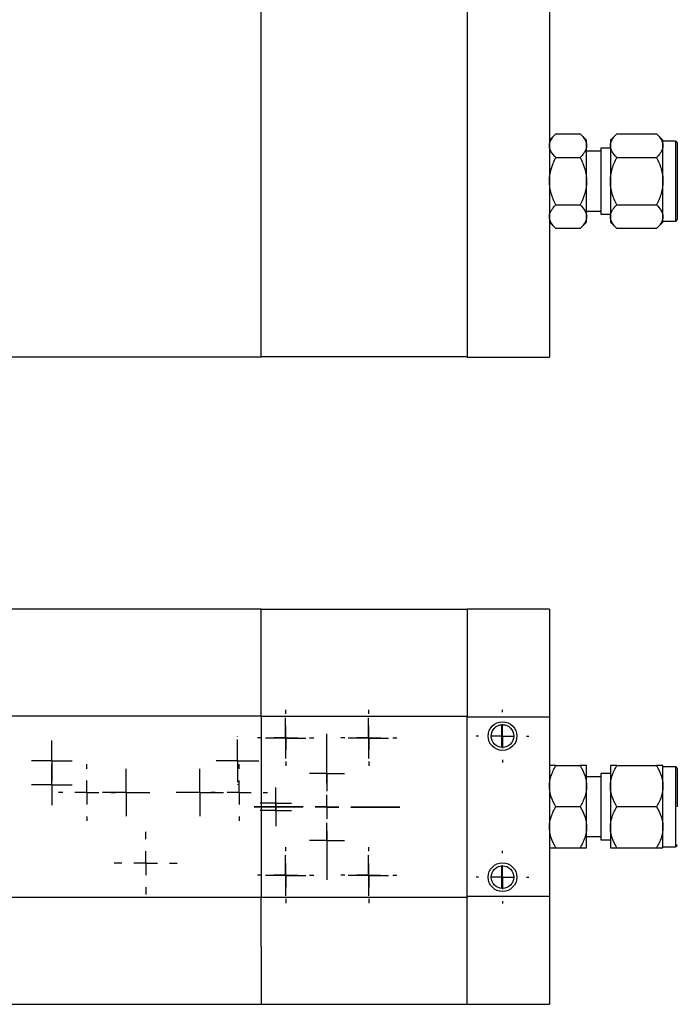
# Model space of a CAD drawing. Header units: inches. Extents: x 3 to 32.3, y 3.9 to 21.1.
# Tile 3 of 18: x 12.6 to 18.1, y 3.9 to 12.2. Entities that reach past the tile are written whole.
import ezdxf

# ---------------------------------------------------------------- set-up
doc = ezdxf.new("R2010")
doc.units = ezdxf.units.IN
doc.header["$LTSCALE"] = 2
doc.header["$MEASUREMENT"] = 0
doc.layers.add('SLD-0', color=179, linetype='Continuous')

# ---------------------------------------------------------------- blocks, each defined once
blk = doc.blocks.new('SW_CENTERMARKSYMBOL_60')
at = {"layer": 'SLD-0', "color": 0}
for p, q in [((0, 0.1), (0, 0.1315)), ((0, 0), (0, 0.1)), ((-0.1, 0), (-0.1315, 0)), ((0, 0), (-0.1, 0)), ((0, 0), (0, -0.1)), ((0, 0), (0.1, 0)), ((0.1, 0), (0.1315, 0)), ((0, -0.1), (0, -0.1315))]:
    blk.add_line(p, q, dxfattribs=at)
blk = doc.blocks.new('SW_CENTERMARKSYMBOL_61')
at = {"layer": 'SLD-0', "color": 0}
for p, q in [((0, 0.1), (0, 0.1699)), ((0, 0), (0, 0.1)), ((-0.1, 0), (-0.1699, 0)), ((0, 0), (-0.1, 0)), ((0, 0), (0, -0.1)), ((0, 0), (0.1, 0)), ((0.1, 0), (0.1699, 0)), ((0, -0.1), (0, -0.1699))]:
    blk.add_line(p, q, dxfattribs=at)
blk = doc.blocks.new('SW_CENTERMARKSYMBOL_62')
at = {"layer": 'SLD-0', "color": 0}
for p, q in [((0, 0.1), (0, 0.1699)), ((0, 0), (0, 0.1)), ((-0.1, 0), (-0.1699, 0)), ((0, 0), (-0.1, 0)), ((0, 0), (0, -0.1)), ((0, 0), (0.1, 0)), ((0.1, 0), (0.1699, 0)), ((0, -0.1), (0, -0.1699))]:
    blk.add_line(p, q, dxfattribs=at)
blk = doc.blocks.new('SW_CENTERMARKSYMBOL_63')
at = {"layer": 'SLD-0', "color": 0}
for p, q in [((0, 0.2), (0, 0.61)), ((0, 0), (0, 0.1)), ((-0.2, 0), (-0.61, 0)), ((0, 0), (-0.1, 0)), ((0, 0), (0, -0.1)), ((0, 0), (0.1, 0)), ((0.2, 0), (0.61, 0)), ((0, -0.2), (0, -0.61))]:
    blk.add_line(p, q, dxfattribs=at)
blk = doc.blocks.new('SW_CENTERMARKSYMBOL_64')
at = {"layer": 'SLD-0', "color": 0}
for p, q in [((0, 0.2), (0, 0.235)), ((0, 0), (0, 0.1)), ((-0.2, 0), (-0.235, 0)), ((0, 0), (-0.1, 0)), ((0, 0), (0, -0.1)), ((0, 0), (0.1, 0)), ((0.2, 0), (0.235, 0)), ((0, -0.2), (0, -0.235))]:
    blk.add_line(p, q, dxfattribs=at)
blk = doc.blocks.new('SW_CENTERMARKSYMBOL_65')
at = {"layer": 'SLD-0', "color": 0}
for p, q in [((0, 0.2), (0, 0.235)), ((0, 0), (0, 0.1)), ((-0.2, 0), (-0.235, 0)), ((0, 0), (-0.1, 0)), ((0, 0), (0, -0.1)), ((0, 0), (0.1, 0)), ((0.2, 0), (0.235, 0)), ((0, -0.2), (0, -0.235))]:
    blk.add_line(p, q, dxfattribs=at)
blk = doc.blocks.new('SW_CENTERMARKSYMBOL_68')
at = {"layer": 'SLD-0', "color": 0}
for p, q in [((0, 0.2), (0, 0.61)), ((0, 0), (0, 0.1)), ((-0.2, 0), (-0.61, 0)), ((0, 0), (-0.1, 0)), ((0, 0), (0, -0.1)), ((0, 0), (0.1, 0)), ((0.2, 0), (0.61, 0)), ((0, -0.2), (0, -0.61))]:
    blk.add_line(p, q, dxfattribs=at)
blk = doc.blocks.new('SW_CENTERMARKSYMBOL_69')
at = {"layer": 'SLD-0', "color": 0}
for p, q in [((0, 0.2), (0, 0.235)), ((0, 0), (0, 0.1)), ((-0.2, 0), (-0.235, 0)), ((0, 0), (-0.1, 0)), ((0, 0), (0, -0.1)), ((0, 0), (0.1, 0)), ((0.2, 0), (0.235, 0)), ((0, -0.2), (0, -0.235))]:
    blk.add_line(p, q, dxfattribs=at)
blk = doc.blocks.new('SW_CENTERMARKSYMBOL_70')
at = {"layer": 'SLD-0', "color": 0}
for p, q in [((0, 0.2), (0, 0.235)), ((0, 0), (0, 0.1)), ((-0.2, 0), (-0.235, 0)), ((0, 0), (-0.1, 0)), ((0, 0), (0, -0.1)), ((0, 0), (0.1, 0)), ((0.2, 0), (0.235, 0)), ((0, -0.2), (0, -0.235))]:
    blk.add_line(p, q, dxfattribs=at)
blk = doc.blocks.new('SW_CENTERMARKSYMBOL_71')
at = {"layer": 'SLD-0', "color": 0}
for p, q in [((0, 0.1), (0, 0.1787)), ((0, 0), (0, 0.1)), ((-0.1, 0), (-0.1787, 0)), ((0, 0), (-0.1, 0)), ((0, 0), (0, -0.1)), ((0, 0), (0.1, 0)), ((0.1, 0), (0.1787, 0)), ((0, -0.1), (0, -0.1787))]:
    blk.add_line(p, q, dxfattribs=at)
blk = doc.blocks.new('SW_CENTERMARKSYMBOL_72')
at = {"layer": 'SLD-0', "color": 0}
for p, q in [((0, 0.2), (0, 0.2634)), ((0, 0), (0, 0.1)), ((-0.2, 0), (-0.2634, 0)), ((0, 0), (-0.1, 0)), ((0, 0), (0, -0.1)), ((0, 0), (0.1, 0)), ((0.2, 0), (0.2634, 0)), ((0, -0.2), (0, -0.2634))]:
    blk.add_line(p, q, dxfattribs=at)
blk = doc.blocks.new('SW_CENTERMARKSYMBOL_73')
at = {"layer": 'SLD-0', "color": 0}
for p, q in [((0, 0.2), (0, 0.2015)), ((0, 0), (0, 0.1)), ((-0.2, 0), (-0.2015, 0)), ((0, 0), (-0.1, 0)), ((0, 0), (0, -0.1)), ((0, 0), (0.1, 0)), ((0.2, 0), (0.2015, 0)), ((0, -0.2), (0, -0.2015))]:
    blk.add_line(p, q, dxfattribs=at)
blk = doc.blocks.new('SW_CENTERMARKSYMBOL_74')
at = {"layer": 'SLD-0', "color": 0}
for p, q in [((0, 0.1), (0, 0.1689)), ((0, 0), (0, 0.1)), ((-0.1, 0), (-0.1689, 0)), ((0, 0), (-0.1, 0)), ((0, 0), (0, -0.1)), ((0, 0), (0.1, 0)), ((0.1, 0), (0.1689, 0)), ((0, -0.1), (0, -0.1689))]:
    blk.add_line(p, q, dxfattribs=at)
blk = doc.blocks.new('SW_CENTERMARKSYMBOL_75')
at = {"layer": 'SLD-0', "color": 0}
for p, q in [((0, 0.1), (0, 0.1689)), ((0, 0), (0, 0.1)), ((-0.1, 0), (-0.1689, 0)), ((0, 0), (-0.1, 0)), ((0, 0), (0, -0.1)), ((0, 0), (0.1, 0)), ((0.1, 0), (0.1689, 0)), ((0, -0.1), (0, -0.1689))]:
    blk.add_line(p, q, dxfattribs=at)
blk = doc.blocks.new('SW_CENTERMARKSYMBOL_76')
at = {"layer": 'SLD-0', "color": 0}
for p, q in [((0, 0.1), (0, 0.1693)), ((0, 0), (0, 0.1)), ((-0.1, 0), (-0.1693, 0)), ((0, 0), (-0.1, 0)), ((0, 0), (0, -0.1)), ((0, 0), (0.1, 0)), ((0.1, 0), (0.1693, 0)), ((0, -0.1), (0, -0.1693))]:
    blk.add_line(p, q, dxfattribs=at)
blk = doc.blocks.new('SW_CENTERMARKSYMBOL_77')
at = {"layer": 'SLD-0', "color": 0}
for p, q in [((0, 0.1), (0, 0.1693)), ((0, 0), (0, 0.1)), ((-0.1, 0), (-0.1693, 0)), ((0, 0), (-0.1, 0)), ((0, 0), (0, -0.1)), ((0, 0), (0.1, 0)), ((0.1, 0), (0.1693, 0)), ((0, -0.1), (0, -0.1693))]:
    blk.add_line(p, q, dxfattribs=at)
blk = doc.blocks.new('SW_CENTERMARKSYMBOL_78')
at = {"layer": 'SLD-0', "color": 0}
for p, q in [((0, 0.1), (0, 0.1693)), ((0, 0), (0, 0.1)), ((-0.1, 0), (-0.1693, 0)), ((0, 0), (-0.1, 0)), ((0, 0), (0, -0.1)), ((0, 0), (0.1, 0)), ((0.1, 0), (0.1693, 0)), ((0, -0.1), (0, -0.1693))]:
    blk.add_line(p, q, dxfattribs=at)
blk = doc.blocks.new('SW_CENTERMARKSYMBOL_79')
at = {"layer": 'SLD-0', "color": 0}
for p, q in [((0, 0.1), (0, 0.1693)), ((0, 0), (0, 0.1)), ((-0.1, 0), (-0.1693, 0)), ((0, 0), (-0.1, 0)), ((0, 0), (0, -0.1)), ((0, 0), (0.1, 0)), ((0.1, 0), (0.1693, 0)), ((0, -0.1), (0, -0.1693))]:
    blk.add_line(p, q, dxfattribs=at)
blk = doc.blocks.new('SW_CENTERMARKSYMBOL_80')
at = {"layer": 'SLD-0', "color": 0}
for p, q in [((0, 0.2), (0, 0.2378)), ((0, 0), (0, 0.1)), ((-0.2, 0), (-0.2378, 0)), ((0, 0), (-0.1, 0)), ((0, 0), (0, -0.1)), ((0, 0), (0.1, 0)), ((0.2, 0), (0.2378, 0)), ((0, -0.2), (0, -0.2378))]:
    blk.add_line(p, q, dxfattribs=at)
blk = doc.blocks.new('SW_CENTERMARKSYMBOL_81')
at = {"layer": 'SLD-0', "color": 0}
for p, q in [((0, 0.2), (0, 0.2378)), ((0, 0), (0, 0.1)), ((-0.2, 0), (-0.2378, 0)), ((0, 0), (-0.1, 0)), ((0, 0), (0, -0.1)), ((0, 0), (0.1, 0)), ((0.2, 0), (0.2378, 0)), ((0, -0.2), (0, -0.2378))]:
    blk.add_line(p, q, dxfattribs=at)
blk = doc.blocks.new('SW_CENTERMARKSYMBOL_82')
at = {"layer": 'SLD-0', "color": 0}
for p, q in [((0, 0.1), (0, 0.1984)), ((0, 0), (0, 0.1)), ((-0.1, 0), (-0.1984, 0)), ((0, 0), (-0.1, 0)), ((0, 0), (0, -0.1)), ((0, 0), (0.1, 0)), ((0.1, 0), (0.1984, 0)), ((0, -0.1), (0, -0.1984))]:
    blk.add_line(p, q, dxfattribs=at)
blk = doc.blocks.new('SW_CENTERMARKSYMBOL_83')
at = {"layer": 'SLD-0', "color": 0}
for p, q in [((0, 0.1), (0, 0.1984)), ((0, 0), (0, 0.1)), ((-0.1, 0), (-0.1984, 0)), ((0, 0), (-0.1, 0)), ((0, 0), (0, -0.1)), ((0, 0), (0.1, 0)), ((0.1, 0), (0.1984, 0)), ((0, -0.1), (0, -0.1984))]:
    blk.add_line(p, q, dxfattribs=at)
blk = doc.blocks.new('SW_CENTERMARKSYMBOL_84')
at = {"layer": 'SLD-0', "color": 0}
for p, q in [((0, 0.1), (0, 0.147)), ((0, 0), (0, 0.1)), ((-0.1, 0), (-0.147, 0)), ((0, 0), (-0.1, 0)), ((0, 0), (0, -0.1)), ((0, 0), (0.1, 0)), ((0.1, 0), (0.147, 0)), ((0, -0.1), (0, -0.147))]:
    blk.add_line(p, q, dxfattribs=at)
blk = doc.blocks.new('SW_CENTERMARKSYMBOL_85')
at = {"layer": 'SLD-0', "color": 0}
for p, q in [((0, 0.1), (0, 0.147)), ((0, 0), (0, 0.1)), ((-0.1, 0), (-0.147, 0)), ((0, 0), (-0.1, 0)), ((0, 0), (0, -0.1)), ((0, 0), (0.1, 0)), ((0.1, 0), (0.147, 0)), ((0, -0.1), (0, -0.147))]:
    blk.add_line(p, q, dxfattribs=at)
blk = doc.blocks.new('SW_CENTERMARKSYMBOL_86')
at = {"layer": 'SLD-0', "color": 0}
for p, q in [((0, 0.2), (0, 0.22)), ((0, 0), (0, 0.1)), ((-0.2, 0), (-0.22, 0)), ((0, 0), (-0.1, 0)), ((0, 0), (0, -0.1)), ((0, 0), (0.1, 0)), ((0.2, 0), (0.22, 0)), ((0, -0.2), (0, -0.22))]:
    blk.add_line(p, q, dxfattribs=at)
blk = doc.blocks.new('SW_CENTERMARKSYMBOL_87')
at = {"layer": 'SLD-0', "color": 0}
for p, q in [((0, 0.2), (0, 0.22)), ((0, 0), (0, 0.1)), ((-0.2, 0), (-0.22, 0)), ((0, 0), (-0.1, 0)), ((0, 0), (0, -0.1)), ((0, 0), (0.1, 0)), ((0.2, 0), (0.22, 0)), ((0, -0.2), (0, -0.22))]:
    blk.add_line(p, q, dxfattribs=at)
blk = doc.blocks.new('SW_CENTERMARKSYMBOL_88')
at = {"layer": 'SLD-0', "color": 0}
for p, q in [((0, 0.1), (0, 0.1315)), ((0, 0), (0, 0.1)), ((-0.1, 0), (-0.1315, 0)), ((0, 0), (-0.1, 0)), ((0, 0), (0, -0.1)), ((0, 0), (0.1, 0)), ((0.1, 0), (0.1315, 0)), ((0, -0.1), (0, -0.1315))]:
    blk.add_line(p, q, dxfattribs=at)

msp = doc.modelspace()

# ---------------------------------------------------------------- linework, layer by layer
at = {"color": 7, "linetype": 'Continuous', "lineweight": 25}
for p, q in [((14.6367, 11.9786), (14.6367, 12.2784)), ((16.3611, 12.2823), (16.3611, 9.3374)), ((17.0501, 12.2823), (17.0501, 9.3374)), ((14.6367, 9.3403), (14.6367, 11.9786)), ((17.1033, 11.2068), (17.0501, 11.1536)), ((17.1033, 11.2068), (17.3069, 11.2068)), ((17.3601, 11.1536), (17.3069, 11.2068)), ((17.3601, 11.1076), (17.3601, 11.1536)), ((17.6133, 11.2068), (17.5601, 11.1536)), ((17.5601, 11.1536), (17.5601, 11.1076)), ((17.6133, 11.2068), (17.9469, 11.2068)), ((18.0001, 11.1536), (17.9469, 11.2068)), ((18.0001, 11.1076), (18.0001, 11.1536)), ((18.1051, 11.1449), (18.0001, 11.1449)), ((18.1201, 11.1299), (18.1201, 10.4899)), ((17.3601, 10.8099), (17.3601, 11.1076)), ((17.4801, 11.0599), (17.3601, 11.0599)), ((17.5601, 11.0868), (17.4801, 11.0868)), ((17.4801, 11.0868), (17.4801, 10.533)), ((17.5601, 11.1076), (17.5601, 10.8099)), ((18.0001, 10.8099), (18.0001, 11.1076)), ((17.1033, 11.0083), (17.3069, 11.0083)), ((17.6133, 11.0083), (17.9469, 11.0083)), ((17.3601, 10.5122), (17.3601, 10.8099)), ((17.5601, 10.8099), (17.5601, 10.5122)), ((18.0001, 10.5122), (18.0001, 10.8099)), ((17.1033, 10.6114), (17.3069, 10.6114)), ((17.3601, 10.5599), (17.4801, 10.5599)), ((17.6133, 10.6114), (17.9469, 10.6114)), ((17.3601, 10.4661), (17.3601, 10.5122)), ((17.4801, 10.533), (17.5601, 10.533)), ((17.5601, 10.5122), (17.5601, 10.4661)), ((18.0001, 10.4661), (18.0001, 10.5122)), ((18.0001, 10.4749), (18.1051, 10.4749)), ((17.0501, 10.4661), (17.1033, 10.4129)), ((17.3069, 10.4129), (17.1033, 10.4129)), ((17.3069, 10.4129), (17.3601, 10.4661)), ((17.5601, 10.4661), (17.6133, 10.4129)), ((17.9469, 10.4129), (17.6133, 10.4129)), ((17.9469, 10.4129), (18.0001, 10.4661)), ((9.9123, 9.3403), (14.6367, 9.3403)), ((14.6367, 9.3414), (16.3611, 9.3414)), ((16.3611, 9.3374), (17.0501, 9.3374)), ((14.6367, 7.2261), (9.9123, 7.2261)), ((14.6367, 6.3326), (14.6367, 7.2261)), ((16.3611, 7.225), (14.6367, 7.225)), ((17.0501, 7.2261), (16.3611, 7.2261)), ((16.3611, 7.2261), (16.3611, 6.325)), ((17.0501, 7.2261), (17.0501, 6.325)), ((9.9123, 6.3326), (14.6367, 6.3326)), ((14.6367, 6.3326), (14.6367, 4.8125)), ((14.6367, 6.3316), (16.3611, 6.3316)), ((16.3611, 6.325), (17.0501, 6.325)), ((16.3611, 4.8201), (16.3611, 6.325)), ((17.0501, 6.325), (17.0501, 4.8201)), ((17.1033, 5.9163), (17.3069, 5.9163)), ((17.3601, 5.7444), (17.3601, 5.9163)), ((17.5601, 5.9163), (17.5601, 5.7444)), ((17.6133, 5.9163), (17.9469, 5.9163)), ((18.0001, 5.7444), (18.0001, 5.9163)), ((18.1051, 5.9076), (18.0001, 5.9076)), ((18.1201, 5.8926), (18.1201, 5.5726)), ((17.4801, 5.8226), (17.3601, 5.8226)), ((17.5601, 5.8495), (17.4801, 5.8495)), ((17.4801, 5.8495), (17.4801, 5.5726)), ((17.3601, 5.4007), (17.3601, 5.7444)), ((17.5601, 5.7444), (17.5601, 5.4007)), ((18.0001, 5.4007), (18.0001, 5.7444)), ((17.3069, 5.5726), (17.1033, 5.5726)), ((17.4801, 5.5726), (17.4801, 5.2957)), ((17.9469, 5.5726), (17.6133, 5.5726)), ((17.3601, 5.2288), (17.3601, 5.4007)), ((17.5601, 5.4007), (17.5601, 5.2288)), ((18.0001, 5.2288), (18.0001, 5.4007)), ((17.3601, 5.3226), (17.4801, 5.3226)), ((17.4801, 5.2957), (17.5601, 5.2957)), ((17.1033, 5.2288), (17.3069, 5.2288)), ((17.6133, 5.2288), (17.9469, 5.2288)), ((18.0001, 5.2376), (18.1051, 5.2376)), ((14.6367, 4.8125), (9.9123, 4.8125)), ((14.6367, 4.4028), (14.6367, 4.8125)), ((16.3611, 4.8114), (14.6367, 4.8114)), ((17.0501, 4.8201), (16.3611, 4.8201)), ((16.3611, 4.8201), (16.3611, 4.8114)), ((16.3611, 4.8125), (16.3611, 4.8114)), ((16.3611, 3.9179), (16.3611, 4.8114)), ((17.0501, 4.8201), (17.0501, 3.919)), ((14.6367, 4.4028), (14.6367, 3.9179)), ((9.9123, 3.919), (14.6367, 3.919)), ((14.6367, 3.9179), (16.3611, 3.9179)), ((16.3611, 3.919), (17.0501, 3.919))]:
    msp.add_line(p, q, dxfattribs=at)
at = {"color": 8, "linetype": 'Continuous', "lineweight": 25}
for p, q in [((18.1051, 11.1449), (18.1051, 10.4749)), ((18.1051, 5.9076), (18.1051, 5.5726)), ((18.1051, 5.5726), (18.1051, 5.2376))]:
    msp.add_line(p, q, dxfattribs=at)
at = {"color": 7, "linetype": 'Continuous', "lineweight": 25}
for centre, radius in [((16.6571, 6.1637), 0.12), ((16.6571, 6.1637), 0.0953), ((16.6571, 4.9826), 0.12), ((16.6571, 4.9826), 0.0953)]:
    msp.add_circle(centre, radius, dxfattribs=at)
for centre, start, end in [((18.1051, 11.1299), 0, 90), ((18.1051, 10.4899), 270, 0), ((18.1051, 5.8926), 0, 90), ((18.1051, 5.2526), 270, 0)]:
    msp.add_arc(centre, 0.015, start, end, dxfattribs=at)
for points, knots in [([(17.0501, 11.1076), (17.0501, 11.125), (17.0554, 11.1419), (17.0696, 11.1669), (17.0754, 11.1751), (17.0883, 11.1911), (17.0955, 11.199), (17.1033, 11.2068)], [0, 0, 0, 0, 0.5, 0.5, 0.75, 0.75, 1, 1, 1, 1]), ([(17.3069, 11.2068), (17.3224, 11.1912), (17.3357, 11.1753), (17.3498, 11.1506), (17.3536, 11.1422), (17.3587, 11.1251), (17.3601, 11.1163), (17.3601, 11.1076)], [0, 0, 0, 0, 0.5, 0.5, 0.75, 0.75, 1, 1, 1, 1]), ([(17.5601, 11.1076), (17.5601, 11.125), (17.5654, 11.1419), (17.5796, 11.1669), (17.5854, 11.1751), (17.5983, 11.1911), (17.6055, 11.199), (17.6133, 11.2068)], [0, 0, 0, 0, 0.5, 0.5, 0.75, 0.75, 1, 1, 1, 1]), ([(17.9469, 11.2068), (17.9624, 11.1912), (17.9757, 11.1753), (17.9898, 11.1506), (17.9936, 11.1422), (17.9987, 11.1251), (18.0001, 11.1163), (18.0001, 11.1076)], [0, 0, 0, 0, 0.5, 0.5, 0.75, 0.75, 1, 1, 1, 1]), ([(17.1033, 11.0083), (17.0877, 11.0239), (17.0745, 11.0398), (17.0604, 11.0645), (17.0566, 11.0729), (17.0515, 11.09), (17.0501, 11.0988), (17.0501, 11.1076)], [0, 0, 0, 0, 0.5, 0.5, 0.75, 0.75, 1, 1, 1, 1]), ([(17.3601, 11.1076), (17.3601, 11.0901), (17.3547, 11.0732), (17.3405, 11.0483), (17.3348, 11.04), (17.3219, 11.024), (17.3147, 11.0161), (17.3069, 11.0083)], [0, 0, 0, 0, 0.5, 0.5, 0.75, 0.75, 1, 1, 1, 1]), ([(17.6133, 11.0083), (17.5977, 11.0239), (17.5845, 11.0398), (17.5704, 11.0645), (17.5666, 11.0729), (17.5615, 11.09), (17.5601, 11.0988), (17.5601, 11.1076)], [0, 0, 0, 0, 0.5, 0.5, 0.75, 0.75, 1, 1, 1, 1]), ([(18.0001, 11.1076), (18.0001, 11.0901), (17.9947, 11.0732), (17.9805, 11.0483), (17.9748, 11.04), (17.9619, 11.024), (17.9547, 11.0161), (17.9469, 11.0083)], [0, 0, 0, 0, 0.5, 0.5, 0.75, 0.75, 1, 1, 1, 1]), ([(17.0501, 10.8099), (17.0501, 10.8447), (17.0554, 10.8786), (17.0696, 10.9284), (17.0754, 10.9449), (17.0883, 10.977), (17.0955, 10.9928), (17.1033, 11.0083)], [0, 0, 0, 0, 0.5, 0.5, 0.75, 0.75, 1, 1, 1, 1]), ([(17.3069, 11.0083), (17.3224, 10.9772), (17.3357, 10.9454), (17.3498, 10.896), (17.3536, 10.8792), (17.3587, 10.845), (17.3601, 10.8274), (17.3601, 10.8099)], [0, 0, 0, 0, 0.5, 0.5, 0.75, 0.75, 1, 1, 1, 1]), ([(17.5601, 10.8099), (17.5601, 10.8447), (17.5654, 10.8786), (17.5796, 10.9284), (17.5854, 10.9449), (17.5983, 10.977), (17.6055, 10.9928), (17.6133, 11.0083)], [0, 0, 0, 0, 0.5, 0.5, 0.75, 0.75, 1, 1, 1, 1]), ([(17.9469, 11.0083), (17.9624, 10.9772), (17.9757, 10.9454), (17.9898, 10.896), (17.9936, 10.8792), (17.9987, 10.845), (18.0001, 10.8274), (18.0001, 10.8099)], [0, 0, 0, 0, 0.5, 0.5, 0.75, 0.75, 1, 1, 1, 1]), ([(17.1033, 10.6114), (17.0877, 10.6425), (17.0745, 10.6743), (17.0604, 10.7237), (17.0566, 10.7405), (17.0515, 10.7747), (17.0501, 10.7923), (17.0501, 10.8099)], [0, 0, 0, 0, 0.5, 0.5, 0.75, 0.75, 1, 1, 1, 1]), ([(17.3601, 10.8099), (17.3601, 10.775), (17.3547, 10.7411), (17.3405, 10.6913), (17.3348, 10.6748), (17.3219, 10.6427), (17.3147, 10.6269), (17.3069, 10.6114)], [0, 0, 0, 0, 0.5, 0.5, 0.75, 0.75, 1, 1, 1, 1]), ([(17.6133, 10.6114), (17.5977, 10.6425), (17.5845, 10.6743), (17.5704, 10.7237), (17.5666, 10.7405), (17.5615, 10.7747), (17.5601, 10.7923), (17.5601, 10.8099)], [0, 0, 0, 0, 0.5, 0.5, 0.75, 0.75, 1, 1, 1, 1]), ([(18.0001, 10.8099), (18.0001, 10.775), (17.9947, 10.7411), (17.9805, 10.6913), (17.9748, 10.6748), (17.9619, 10.6427), (17.9547, 10.6269), (17.9469, 10.6114)], [0, 0, 0, 0, 0.5, 0.5, 0.75, 0.75, 1, 1, 1, 1]), ([(17.0501, 10.5122), (17.0501, 10.5296), (17.0554, 10.5466), (17.0696, 10.5715), (17.0754, 10.5797), (17.0883, 10.5958), (17.0955, 10.6036), (17.1033, 10.6114)], [0, 0, 0, 0, 0.5, 0.5, 0.75, 0.75, 1, 1, 1, 1]), ([(17.3069, 10.6114), (17.3224, 10.5959), (17.3357, 10.5799), (17.3498, 10.5552), (17.3536, 10.5469), (17.3587, 10.5297), (17.3601, 10.5209), (17.3601, 10.5122)], [0, 0, 0, 0, 0.5, 0.5, 0.75, 0.75, 1, 1, 1, 1]), ([(17.5601, 10.5122), (17.5601, 10.5296), (17.5654, 10.5466), (17.5796, 10.5715), (17.5854, 10.5797), (17.5983, 10.5958), (17.6055, 10.6036), (17.6133, 10.6114)], [0, 0, 0, 0, 0.5, 0.5, 0.75, 0.75, 1, 1, 1, 1]), ([(17.9469, 10.6114), (17.9624, 10.5959), (17.9757, 10.5799), (17.9898, 10.5552), (17.9936, 10.5469), (17.9987, 10.5297), (18.0001, 10.5209), (18.0001, 10.5122)], [0, 0, 0, 0, 0.5, 0.5, 0.75, 0.75, 1, 1, 1, 1]), ([(17.1033, 10.4129), (17.0877, 10.4285), (17.0745, 10.4444), (17.0604, 10.4691), (17.0566, 10.4775), (17.0515, 10.4946), (17.0501, 10.5034), (17.0501, 10.5122)], [0, 0, 0, 0, 0.5, 0.5, 0.75, 0.75, 1, 1, 1, 1]), ([(17.3601, 10.5122), (17.3601, 10.4947), (17.3547, 10.4778), (17.3405, 10.4529), (17.3348, 10.4447), (17.3219, 10.4286), (17.3147, 10.4207), (17.3069, 10.4129)], [0, 0, 0, 0, 0.5, 0.5, 0.75, 0.75, 1, 1, 1, 1]), ([(17.6133, 10.4129), (17.5977, 10.4285), (17.5845, 10.4444), (17.5704, 10.4691), (17.5666, 10.4775), (17.5615, 10.4946), (17.5601, 10.5034), (17.5601, 10.5122)], [0, 0, 0, 0, 0.5, 0.5, 0.75, 0.75, 1, 1, 1, 1]), ([(18.0001, 10.5122), (18.0001, 10.4947), (17.9947, 10.4778), (17.9805, 10.4529), (17.9748, 10.4447), (17.9619, 10.4286), (17.9547, 10.4207), (17.9469, 10.4129)], [0, 0, 0, 0, 0.5, 0.5, 0.75, 0.75, 1, 1, 1, 1]), ([(16.6501, 6.2587), (16.6501, 6.2431), (16.6501, 6.2274), (16.6501, 6.2039), (16.6501, 6.196), (16.6501, 6.1842), (16.6501, 6.1802), (16.6501, 6.1742), (16.6501, 6.1721), (16.6501, 6.1679), (16.6501, 6.1657), (16.6501, 6.1611), (16.6501, 6.1589), (16.6501, 6.1547), (16.6501, 6.1527), (16.6501, 6.1467), (16.6501, 6.1428), (16.6501, 6.131), (16.6501, 6.1232), (16.6501, 6.0998), (16.6501, 6.0842), (16.6501, 6.0686)], [0, 0, 0, 0, 0.25, 0.25, 0.375, 0.375, 0.4375, 0.4375, 0.46875, 0.46875, 0.5, 0.5, 0.53125, 0.53125, 0.5625, 0.5625, 0.625, 0.625, 0.75, 0.75, 1, 1, 1, 1]), ([(17.0501, 5.7444), (17.0501, 5.7746), (17.0554, 5.804), (17.0696, 5.8471), (17.0754, 5.8614), (17.0883, 5.8892), (17.0955, 5.9029), (17.1033, 5.9163)], [0, 0, 0, 0, 0.5, 0.5, 0.75, 0.75, 1, 1, 1, 1]), ([(17.1033, 5.9163), (17.0877, 5.9163), (17.0745, 5.9163), (17.0604, 5.9163), (17.0566, 5.9163), (17.0515, 5.9163), (17.0501, 5.9163), (17.0501, 5.9163)], [0, 0, 0, 0, 0.5, 0.5, 0.75, 0.75, 1, 1, 1, 1]), ([(17.3069, 5.9163), (17.3224, 5.8894), (17.3357, 5.8618), (17.3498, 5.819), (17.3536, 5.8045), (17.3587, 5.7749), (17.3601, 5.7596), (17.3601, 5.7444)], [0, 0, 0, 0, 0.5, 0.5, 0.75, 0.75, 1, 1, 1, 1]), ([(17.3601, 5.9163), (17.3601, 5.9163), (17.3547, 5.9163), (17.3405, 5.9163), (17.3348, 5.9163), (17.3219, 5.9163), (17.3147, 5.9163), (17.3069, 5.9163)], [0, 0, 0, 0, 0.5, 0.5, 0.75, 0.75, 1, 1, 1, 1]), ([(17.5601, 5.7444), (17.5601, 5.7746), (17.5654, 5.804), (17.5796, 5.8471), (17.5854, 5.8614), (17.5983, 5.8892), (17.6055, 5.9029), (17.6133, 5.9163)], [0, 0, 0, 0, 0.5, 0.5, 0.75, 0.75, 1, 1, 1, 1]), ([(17.6133, 5.9163), (17.5977, 5.9163), (17.5845, 5.9163), (17.5704, 5.9163), (17.5666, 5.9163), (17.5615, 5.9163), (17.5601, 5.9163), (17.5601, 5.9163)], [0, 0, 0, 0, 0.5, 0.5, 0.75, 0.75, 1, 1, 1, 1]), ([(17.9469, 5.9163), (17.9624, 5.8894), (17.9757, 5.8618), (17.9898, 5.819), (17.9936, 5.8045), (17.9987, 5.7749), (18.0001, 5.7596), (18.0001, 5.7444)], [0, 0, 0, 0, 0.5, 0.5, 0.75, 0.75, 1, 1, 1, 1]), ([(18.0001, 5.9163), (18.0001, 5.9163), (17.9947, 5.9163), (17.9805, 5.9163), (17.9748, 5.9163), (17.9619, 5.9163), (17.9547, 5.9163), (17.9469, 5.9163)], [0, 0, 0, 0, 0.5, 0.5, 0.75, 0.75, 1, 1, 1, 1]), ([(17.1033, 5.5726), (17.0877, 5.5995), (17.0745, 5.627), (17.0604, 5.6698), (17.0566, 5.6844), (17.0515, 5.714), (17.0501, 5.7292), (17.0501, 5.7444)], [0, 0, 0, 0, 0.5, 0.5, 0.75, 0.75, 1, 1, 1, 1]), ([(17.3601, 5.7444), (17.3601, 5.7143), (17.3547, 5.6849), (17.3405, 5.6417), (17.3348, 5.6275), (17.3219, 5.5997), (17.3147, 5.586), (17.3069, 5.5726)], [0, 0, 0, 0, 0.5, 0.5, 0.75, 0.75, 1, 1, 1, 1]), ([(17.6133, 5.5726), (17.5977, 5.5995), (17.5845, 5.627), (17.5704, 5.6698), (17.5666, 5.6844), (17.5615, 5.714), (17.5601, 5.7292), (17.5601, 5.7444)], [0, 0, 0, 0, 0.5, 0.5, 0.75, 0.75, 1, 1, 1, 1]), ([(18.0001, 5.7444), (18.0001, 5.7143), (17.9947, 5.6849), (17.9805, 5.6417), (17.9748, 5.6275), (17.9619, 5.5997), (17.9547, 5.586), (17.9469, 5.5726)], [0, 0, 0, 0, 0.5, 0.5, 0.75, 0.75, 1, 1, 1, 1]), ([(17.0501, 5.4007), (17.0501, 5.4309), (17.0554, 5.4602), (17.0696, 5.5034), (17.0754, 5.5176), (17.0883, 5.5455), (17.0955, 5.5591), (17.1033, 5.5726)], [0, 0, 0, 0, 0.5, 0.5, 0.75, 0.75, 1, 1, 1, 1]), ([(17.3069, 5.5726), (17.3224, 5.5456), (17.3357, 5.5181), (17.3498, 5.4753), (17.3536, 5.4608), (17.3587, 5.4311), (17.3601, 5.4159), (17.3601, 5.4007)], [0, 0, 0, 0, 0.5, 0.5, 0.75, 0.75, 1, 1, 1, 1]), ([(17.5601, 5.4007), (17.5601, 5.4309), (17.5654, 5.4602), (17.5796, 5.5034), (17.5854, 5.5176), (17.5983, 5.5455), (17.6055, 5.5591), (17.6133, 5.5726)], [0, 0, 0, 0, 0.5, 0.5, 0.75, 0.75, 1, 1, 1, 1]), ([(17.9469, 5.5726), (17.9624, 5.5456), (17.9757, 5.5181), (17.9898, 5.4753), (17.9936, 5.4608), (17.9987, 5.4311), (18.0001, 5.4159), (18.0001, 5.4007)], [0, 0, 0, 0, 0.5, 0.5, 0.75, 0.75, 1, 1, 1, 1]), ([(17.1033, 5.2288), (17.0877, 5.2557), (17.0745, 5.2833), (17.0604, 5.3261), (17.0566, 5.3406), (17.0515, 5.3703), (17.0501, 5.3855), (17.0501, 5.4007)], [0, 0, 0, 0, 0.5, 0.5, 0.75, 0.75, 1, 1, 1, 1]), ([(17.3601, 5.4007), (17.3601, 5.3705), (17.3547, 5.3411), (17.3405, 5.298), (17.3348, 5.2837), (17.3219, 5.2559), (17.3147, 5.2423), (17.3069, 5.2288)], [0, 0, 0, 0, 0.5, 0.5, 0.75, 0.75, 1, 1, 1, 1]), ([(17.6133, 5.2288), (17.5977, 5.2557), (17.5845, 5.2833), (17.5704, 5.3261), (17.5666, 5.3406), (17.5615, 5.3703), (17.5601, 5.3855), (17.5601, 5.4007)], [0, 0, 0, 0, 0.5, 0.5, 0.75, 0.75, 1, 1, 1, 1]), ([(18.0001, 5.4007), (18.0001, 5.3705), (17.9947, 5.3411), (17.9805, 5.298), (17.9748, 5.2837), (17.9619, 5.2559), (17.9547, 5.2423), (17.9469, 5.2288)], [0, 0, 0, 0, 0.5, 0.5, 0.75, 0.75, 1, 1, 1, 1]), ([(17.0501, 5.2288), (17.0501, 5.2288), (17.0554, 5.2288), (17.0696, 5.2288), (17.0754, 5.2288), (17.0883, 5.2288), (17.0955, 5.2288), (17.1033, 5.2288)], [0, 0, 0, 0, 0.5, 0.5, 0.75, 0.75, 1, 1, 1, 1]), ([(17.3069, 5.2288), (17.3224, 5.2288), (17.3357, 5.2288), (17.3498, 5.2288), (17.3536, 5.2288), (17.3587, 5.2288), (17.3601, 5.2288), (17.3601, 5.2288)], [0, 0, 0, 0, 0.5, 0.5, 0.75, 0.75, 1, 1, 1, 1]), ([(17.5601, 5.2288), (17.5601, 5.2288), (17.5654, 5.2288), (17.5796, 5.2288), (17.5854, 5.2288), (17.5983, 5.2288), (17.6055, 5.2288), (17.6133, 5.2288)], [0, 0, 0, 0, 0.5, 0.5, 0.75, 0.75, 1, 1, 1, 1]), ([(17.9469, 5.2288), (17.9624, 5.2288), (17.9757, 5.2288), (17.9898, 5.2288), (17.9936, 5.2288), (17.9987, 5.2288), (18.0001, 5.2288), (18.0001, 5.2288)], [0, 0, 0, 0, 0.5, 0.5, 0.75, 0.75, 1, 1, 1, 1]), ([(16.6501, 5.0776), (16.6501, 5.062), (16.6501, 5.0463), (16.6501, 5.0228), (16.6501, 5.0149), (16.6501, 5.0031), (16.6501, 4.9991), (16.6501, 4.9931), (16.6501, 4.991), (16.6501, 4.9868), (16.6501, 4.9846), (16.6501, 4.98), (16.6501, 4.9778), (16.6501, 4.9736), (16.6501, 4.9716), (16.6501, 4.9656), (16.6501, 4.9617), (16.6501, 4.9499), (16.6501, 4.9421), (16.6501, 4.9187), (16.6501, 4.9031), (16.6501, 4.8875)], [0, 0, 0, 0, 0.25, 0.25, 0.375, 0.375, 0.4375, 0.4375, 0.46875, 0.46875, 0.5, 0.5, 0.53125, 0.53125, 0.5625, 0.5625, 0.625, 0.625, 0.75, 0.75, 1, 1, 1, 1])]:
    msp.add_open_spline(points, degree=3, knots=knots, dxfattribs=at)

# ---------------------------------------------------------------- block references
at = {"layer": 'SLD-0', "color": 7}
for name, p in [('SW_CENTERMARKSYMBOL_65', (14.8429, 6.1499)), ('SW_CENTERMARKSYMBOL_70', (15.5379, 6.1499)), ('SW_CENTERMARKSYMBOL_86', (16.6571, 6.1637)), ('SW_CENTERMARKSYMBOL_77', (14.8414, 6.1463)), ('SW_CENTERMARKSYMBOL_76', (15.5343, 6.1463)), ('SW_CENTERMARKSYMBOL_62', (12.8858, 5.9562)), ('SW_CENTERMARKSYMBOL_75', (12.8858, 5.9562)), ('SW_CENTERMARKSYMBOL_73', (14.4393, 5.9578)), ('SW_CENTERMARKSYMBOL_71', (14.4393, 5.9577)), ('SW_CENTERMARKSYMBOL_63', (15.1879, 5.5715)), ('SW_CENTERMARKSYMBOL_68', (15.1879, 5.5699)), ('SW_CENTERMARKSYMBOL_85', (15.1879, 5.8499)), ('SW_CENTERMARKSYMBOL_61', (12.8858, 5.7562)), ('SW_CENTERMARKSYMBOL_74', (12.8858, 5.7562)), ('SW_CENTERMARKSYMBOL_80', (13.178, 5.6907)), ('SW_CENTERMARKSYMBOL_83', (13.5068, 5.6907)), ('SW_CENTERMARKSYMBOL_82', (14.1249, 5.6907)), ('SW_CENTERMARKSYMBOL_81', (14.4536, 5.6907)), ('SW_CENTERMARKSYMBOL_60', (14.7599, 5.603)), ('SW_CENTERMARKSYMBOL_88', (14.7599, 5.54)), ('SW_CENTERMARKSYMBOL_72', (13.6709, 5.0995)), ('SW_CENTERMARKSYMBOL_84', (15.1879, 5.2899)), ('SW_CENTERMARKSYMBOL_69', (14.8429, 4.9999)), ('SW_CENTERMARKSYMBOL_64', (15.5379, 4.9999)), ('SW_CENTERMARKSYMBOL_87', (16.6571, 4.9826)), ('SW_CENTERMARKSYMBOL_79', (14.8414, 4.9967)), ('SW_CENTERMARKSYMBOL_78', (15.5343, 4.9967))]:
    msp.add_blockref(name, p, dxfattribs=at)

doc.saveas('drawing.dxf')
